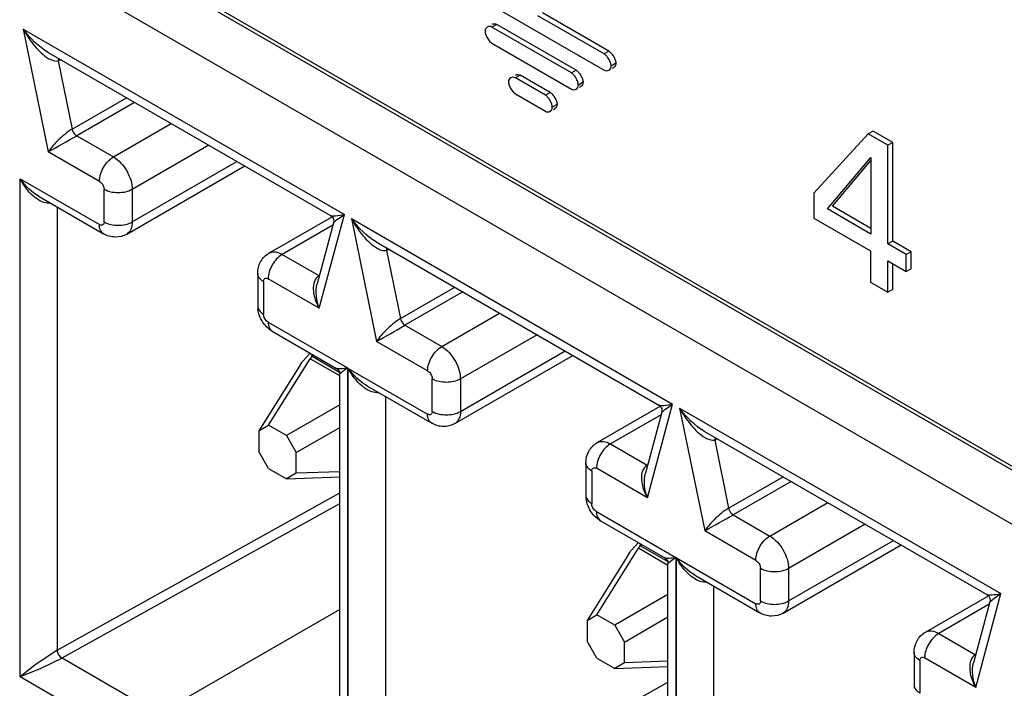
# Model space of a CAD drawing. Header units: inches. Extents: x 0 to 34, y 0 to 22.
# Tile 66 of 125: x 22.85 to 23.069, y 16.041 to 16.19. Entities that reach past the tile are written whole.
import ezdxf

# ---------------------------------------------------------------- set-up
doc = ezdxf.new("R2010")
doc.units = ezdxf.units.IN
doc.header["$LTSCALE"] = 1.87
doc.header["$MEASUREMENT"] = 0
doc.layers.get('0').update_dxf_attribs({"linetype": 'CONTINUOUS'})

msp = doc.modelspace()

# ---------------------------------------------------------------- linework, layer by layer
at = {"color": 7, "linetype": 'CONTINUOUS'}
for p, q in [((23.4561457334, 15.8678088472), (22.4005216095, 16.4773129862)), ((22.4689129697, 16.4370200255), (23.4554483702, 15.8674068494)), ((23.4450088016, 15.8613791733), (22.458473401, 16.4309923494)), ((22.9481934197, 16.1969321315), (22.9801016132, 16.1785087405)), ((22.9801016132, 16.1820799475), (22.9653348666, 16.1906060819)), ((22.9811622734, 16.1826923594), (22.9663955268, 16.1912184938)), ((22.9561741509, 16.1886731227), (22.9551134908, 16.1880607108)), ((22.9727941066, 16.1778521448), (22.9551134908, 16.1880607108)), ((22.9738547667, 16.1784645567), (22.9561741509, 16.1886731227)), ((22.8507248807, 16.1876355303), (22.8563194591, 16.1602967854)), ((22.8507248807, 16.1876355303), (22.9222591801, 16.1463325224)), ((22.9542308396, 16.1854064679), (22.9545952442, 16.1849322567)), ((22.9545952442, 16.1849322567), (22.9551134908, 16.1844895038)), ((22.9551134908, 16.1844895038), (22.9727941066, 16.1742809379)), ((22.8562703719, 16.1824364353), (22.919159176, 16.1461252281)), ((22.9811622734, 16.1826923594), (22.9801016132, 16.1820799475)), ((22.8591751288, 16.1807589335), (22.8585419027, 16.1805212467)), ((22.8585419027, 16.1805212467), (22.8616471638, 16.1653469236)), ((22.9827090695, 16.18001323), (22.9816484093, 16.1794008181)), ((22.9613964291, 16.1773604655), (22.960335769, 16.1767480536)), ((22.9680572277, 16.1735146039), (22.9613964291, 16.1773604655)), ((22.9738547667, 16.1784645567), (22.9727941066, 16.1778521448)), ((22.9819323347, 16.1789339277), (22.9822095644, 16.1790939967)), ((22.9669965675, 16.172902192), (22.960335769, 16.1767480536)), ((22.9754008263, 16.1757867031), (22.9743401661, 16.1751742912)), ((22.9746235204, 16.1747062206), (22.9749007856, 16.1748663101)), ((22.9594531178, 16.1740938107), (22.9598175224, 16.1736195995)), ((22.9598175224, 16.1736195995), (22.960335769, 16.1731768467)), ((22.960335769, 16.1731768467), (22.9669965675, 16.169330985)), ((22.9680572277, 16.1735146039), (22.9669965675, 16.172902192)), ((22.8616471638, 16.1653469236), (22.8737577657, 16.1723394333)), ((22.8755398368, 16.1713104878), (22.8626555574, 16.1638712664)), ((22.9696032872, 16.1708367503), (22.968542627, 16.1702243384)), ((22.9688259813, 16.1697562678), (22.9691032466, 16.1699163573)), ((22.8708325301, 16.1591499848), (22.8837168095, 16.1665892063)), ((23.0388975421, 16.1642963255), (23.0267559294, 16.1511246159)), ((23.0399582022, 16.1649087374), (23.0388975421, 16.1642963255)), ((23.0432705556, 16.1617714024), (23.0388975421, 16.1642963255)), ((23.0443312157, 16.1623838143), (23.0399582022, 16.1649087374)), ((22.8626555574, 16.1638712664), (22.8708325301, 16.1591499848)), ((22.8920680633, 16.161767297), (22.875008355, 16.1519172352)), ((23.0443312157, 16.1623838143), (23.0432705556, 16.1617714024)), ((23.0432705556, 16.1398160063), (23.0432705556, 16.1617714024)), ((23.0443312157, 16.1404284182), (23.0443312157, 16.1623838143)), ((22.8677006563, 16.1537254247), (22.8563194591, 16.1602967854)), ((22.875008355, 16.1446847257), (22.8983311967, 16.1581510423)), ((23.0298340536, 16.1475740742), (23.0395015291, 16.1590436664)), ((23.0308947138, 16.1481864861), (23.0395015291, 16.1583977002)), ((23.0395015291, 16.1590436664), (23.0395015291, 16.141992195)), ((22.8737854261, 16.1419815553), (22.9000605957, 16.1571525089)), ((22.8500293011, 16.0433866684), (22.8500293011, 16.154285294)), ((22.8500293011, 16.154285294), (22.8677006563, 16.144082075)), ((22.8687446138, 16.1446847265), (22.8687446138, 16.1519172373)), ((22.875008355, 16.1519172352), (22.875008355, 16.1446847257)), ((23.0267559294, 16.1511246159), (23.0267559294, 16.1455641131)), ((22.8542925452, 16.1503259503), (22.8686178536, 16.1420546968)), ((22.8583036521, 16.1480099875), (22.8583036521, 16.0493698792)), ((23.0395015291, 16.141992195), (23.0298340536, 16.1475740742)), ((23.0395015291, 16.1432170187), (23.0308947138, 16.1481864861)), ((22.905462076, 16.1377429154), (22.9194944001, 16.1458450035)), ((22.919829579, 16.1444995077), (22.9161921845, 16.130925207)), ((22.9166643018, 16.1254544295), (22.9222591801, 16.1463325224)), ((22.9198246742, 16.1444905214), (22.9205180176, 16.1451206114)), ((22.9206697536, 16.1452326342), (22.9222590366, 16.1463327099)), ((22.923801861, 16.1454417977), (22.9293964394, 16.1181030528)), ((22.923801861, 16.1454417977), (22.9953361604, 16.1041387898)), ((23.0267559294, 16.1455641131), (23.0393866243, 16.1382713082)), ((22.9196841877, 16.1439569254), (22.9084150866, 16.1374502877)), ((22.9293473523, 16.1402427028), (22.9922361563, 16.1039314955)), ((23.0443312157, 16.1404284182), (23.0432705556, 16.1398160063)), ((23.0473563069, 16.1374569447), (23.0432705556, 16.1398160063)), ((23.0484169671, 16.1380693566), (23.0443312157, 16.1404284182)), ((22.9322521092, 16.1385652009), (22.9316188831, 16.1383275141)), ((22.9316188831, 16.1383275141), (22.9347241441, 16.123153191)), ((23.0393866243, 16.1382713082), (23.0393866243, 16.1312649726)), ((23.0484169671, 16.1380693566), (23.0473563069, 16.1374569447)), ((23.0484169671, 16.1342821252), (23.0484169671, 16.1380693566)), ((22.9084150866, 16.1374502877), (22.9165919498, 16.1327290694)), ((23.0432705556, 16.1290224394), (23.0432705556, 16.1360287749)), ((23.0432705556, 16.1360287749), (23.0473563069, 16.1336697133)), ((23.0443312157, 16.1296348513), (23.0443312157, 16.135416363)), ((23.0473563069, 16.1336697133), (23.0473563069, 16.1374569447)), ((22.9029418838, 16.1332314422), (22.9029418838, 16.1259989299)), ((23.0484169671, 16.1342821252), (23.0473563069, 16.1336697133)), ((22.9042391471, 16.1314231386), (22.9042391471, 16.1241906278)), ((22.9166643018, 16.1254544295), (22.9052831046, 16.1320257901)), ((23.0393866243, 16.1312649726), (23.0432705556, 16.1290224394)), ((22.9347241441, 16.123153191), (22.946834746, 16.1301457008)), ((22.9486168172, 16.1291167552), (22.9357325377, 16.1216775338)), ((23.0443312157, 16.1296348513), (23.0432705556, 16.1290224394)), ((22.9052831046, 16.1223824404), (22.9229544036, 16.1121792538)), ((22.9439095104, 16.1169562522), (22.9567937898, 16.1243954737)), ((22.9062003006, 16.1203550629), (22.9205255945, 16.1120838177)), ((22.9357325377, 16.1216775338), (22.9439095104, 16.1169562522)), ((22.9407776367, 16.1115316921), (22.9293964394, 16.1181030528)), ((22.9651450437, 16.1195735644), (22.9480853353, 16.1097235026)), ((22.9480853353, 16.1024909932), (22.9714081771, 16.1159573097)), ((22.905370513, 16.0994313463), (22.9146460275, 16.1142200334)), ((22.912994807, 16.1136989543), (22.9146262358, 16.1154900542)), ((22.9148934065, 16.114662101), (22.9146460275, 16.1142200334)), ((22.9212246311, 16.1104216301), (22.9146460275, 16.1142200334)), ((22.9149579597, 16.1148062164), (22.9148934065, 16.114662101)), ((22.9151013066, 16.1152163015), (22.9149579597, 16.1148062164)), ((22.9149592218, 16.1148073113), (22.9150778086, 16.1147809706)), ((22.9154660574, 16.1150051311), (22.915077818, 16.1147809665)), ((22.915077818, 16.1147809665), (22.9211621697, 16.1112679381)), ((22.9468624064, 16.0997878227), (22.9731375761, 16.1149587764)), ((22.9124707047, 16.112964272), (22.9031951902, 16.0981755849)), ((22.9124707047, 16.112964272), (22.9128112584, 16.1134597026)), ((22.9229544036, 16.1121793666), (22.9212246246, 16.1108611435)), ((22.9229544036, 16.1121792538), (22.9229544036, 16.0012805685)), ((22.9231062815, 16.0011929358), (22.9231062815, 16.1120915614)), ((22.9231062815, 16.1120915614), (22.9407776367, 16.1018883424)), ((22.9212246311, 16.0079508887), (22.9212246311, 16.1108689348)), ((22.9418215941, 16.1024909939), (22.9418215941, 16.1097235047)), ((22.9480853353, 16.1097235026), (22.9480853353, 16.1024909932)), ((22.9273695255, 16.1081322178), (22.9416948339, 16.0998609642)), ((22.9313806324, 16.1058162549), (22.9313806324, 16.0071761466)), ((22.9212246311, 16.1039647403), (22.9093715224, 16.0971212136)), ((22.9785390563, 16.0955491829), (22.9925713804, 16.1036512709)), ((22.9897412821, 16.0832606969), (22.9953361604, 16.1041387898)), ((22.9929016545, 16.1022967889), (22.993594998, 16.1029268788)), ((22.993746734, 16.1030389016), (22.9953360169, 16.1041389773)), ((22.9968788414, 16.1032480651), (23.0024734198, 16.0759093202)), ((22.9968788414, 16.1032480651), (23.0684131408, 16.0619450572)), ((22.992761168, 16.1017631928), (22.9814920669, 16.0952565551)), ((22.9929065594, 16.1023057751), (22.9892691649, 16.0887314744)), ((22.9031951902, 16.0981755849), (22.905370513, 16.0994313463)), ((22.9031951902, 16.0981755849), (22.9031951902, 16.0935557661)), ((22.9093715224, 16.0971212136), (22.905370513, 16.0994313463)), ((22.9115468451, 16.0933534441), (22.9212246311, 16.0989410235)), ((22.9093715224, 16.0971212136), (22.9115468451, 16.0933534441)), ((23.0024243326, 16.0980489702), (23.0653131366, 16.0617377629)), ((23.0053290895, 16.0963714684), (23.0046958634, 16.0961337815)), ((23.0046958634, 16.0961337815), (23.0078011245, 16.0809594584)), ((22.9814920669, 16.0952565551), (22.9896689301, 16.0905353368)), ((22.905370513, 16.0897879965), (22.9031951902, 16.0935557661)), ((22.9115468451, 16.0887336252), (22.9115468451, 16.0933534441)), ((22.905370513, 16.0897879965), (22.9093715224, 16.0874778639)), ((22.9760188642, 16.0910377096), (22.9760188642, 16.0838051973)), ((22.9897412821, 16.0832606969), (22.9783600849, 16.0898320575)), ((22.9115468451, 16.0887336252), (22.9093715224, 16.0874778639)), ((22.9093715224, 16.0874778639), (22.9212246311, 16.0879122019)), ((22.9212246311, 16.0890882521), (22.9115468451, 16.0887336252)), ((22.9773161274, 16.0892294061), (22.9773161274, 16.0819968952)), ((23.0078011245, 16.0809594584), (23.0199117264, 16.0879519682)), ((23.0216937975, 16.0869230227), (23.0088095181, 16.0794838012)), ((22.8583036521, 16.0493698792), (22.9212246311, 16.0843881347)), ((22.859425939, 16.0476050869), (22.9212246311, 16.0819987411)), ((23.0169864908, 16.0747625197), (23.0298707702, 16.0822017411)), ((22.9783600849, 16.0801887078), (22.9960313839, 16.0699855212)), ((23.0088095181, 16.0794838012), (23.0169864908, 16.0747625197)), ((22.979277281, 16.0781613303), (22.9936025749, 16.0698900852)), ((23.038222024, 16.0773798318), (23.0211623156, 16.06752977)), ((23.013854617, 16.0693379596), (23.0024734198, 16.0759093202)), ((22.9784474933, 16.0572376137), (22.9877230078, 16.0720263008)), ((22.9860717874, 16.0715052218), (22.9877032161, 16.0732963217)), ((22.9879703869, 16.0724683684), (22.9877230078, 16.0720263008)), ((22.9943016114, 16.0682278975), (22.9877230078, 16.0720263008)), ((22.98803494, 16.0726124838), (22.9879703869, 16.0724683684)), ((22.9881782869, 16.0730225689), (22.98803494, 16.0726124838)), ((22.9880362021, 16.0726135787), (22.9881547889, 16.072587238)), ((22.9885430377, 16.0728113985), (22.9881547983, 16.072587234)), ((22.9881547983, 16.072587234), (22.9942391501, 16.0690742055)), ((23.0199393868, 16.0575940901), (23.0462145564, 16.0727650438)), ((23.0211623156, 16.0602972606), (23.0444851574, 16.0737635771)), ((22.9855476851, 16.0707705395), (22.9762721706, 16.0559818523)), ((22.9855476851, 16.0707705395), (22.9858882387, 16.0712659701)), ((22.996031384, 16.069985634), (22.994301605, 16.068667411)), ((22.9960313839, 16.0699855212), (22.9960313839, 15.9590868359)), ((22.9961832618, 15.9589992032), (22.9961832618, 16.0698978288)), ((22.9961832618, 16.0698978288), (23.013854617, 16.0596946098)), ((22.9943016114, 15.9657571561), (22.9943016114, 16.0686752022)), ((23.0148985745, 16.0602972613), (23.0148985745, 16.0675297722)), ((23.0211623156, 16.06752977), (23.0211623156, 16.0602972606)), ((23.0004465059, 16.0659384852), (23.0147718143, 16.0576672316)), ((23.0044576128, 16.0636225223), (23.0044576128, 15.964982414)), ((22.9943016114, 16.0617710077), (22.9824485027, 16.054927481)), ((23.0516160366, 16.0533554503), (23.0656483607, 16.0614575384)), ((23.0628182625, 16.0410669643), (23.0684131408, 16.0619450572)), ((23.0668237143, 16.060845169), (23.0684129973, 16.0619452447)), ((23.0658381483, 16.0595694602), (23.0545690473, 16.0530628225)), ((23.0659835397, 16.0601120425), (23.0623461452, 16.0465377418)), ((23.0659786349, 16.0601030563), (23.0666719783, 16.0607331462)), ((22.9212246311, 16.0584372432), (22.8847619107, 16.0373841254)), ((22.9762721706, 16.0559818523), (22.9784474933, 16.0572376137)), ((22.9824485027, 16.054927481), (22.9784474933, 16.0572376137)), ((22.9846238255, 16.0511597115), (22.9943016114, 16.0567472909)), ((22.9762721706, 16.0559818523), (22.9762721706, 16.0513620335)), ((22.9824485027, 16.054927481), (22.9846238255, 16.0511597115)), ((23.0545690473, 16.0530628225), (23.0627459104, 16.0483416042)), ((22.9784474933, 16.047594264), (22.9762721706, 16.0513620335)), ((22.9846238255, 16.0465398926), (22.9846238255, 16.0511597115)), ((22.8583036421, 16.0493688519), (22.8533088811, 16.0459929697)), ((23.0490958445, 16.048843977), (23.0490958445, 16.0416114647)), ((22.8533088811, 16.0459929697), (22.85002939, 16.0433866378)), ((22.8594325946, 16.0476012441), (22.8546291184, 16.0452309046)), ((22.859425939, 16.0476050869), (22.8819466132, 16.0346019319)), ((22.9784474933, 16.047594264), (22.9824485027, 16.0452841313)), ((22.9846238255, 16.0465398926), (22.9824485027, 16.0452841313)), ((22.9824485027, 16.0452841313), (22.9943016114, 16.0457184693)), ((22.9943016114, 16.0468945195), (22.9846238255, 16.0465398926)), ((23.0503931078, 16.0470356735), (23.0503931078, 16.0398031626)), ((23.0628182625, 16.0410669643), (23.0514370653, 16.047638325)), ((22.8546291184, 16.0452309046), (22.8500291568, 16.0433868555)), ((22.8828755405, 16.0244216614), (22.8500293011, 16.0433866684)), ((22.9313806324, 16.0071761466), (22.9943016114, 16.0421944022))]:
    msp.add_line(p, q, dxfattribs=at)
for points in [[(22.9191496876, 16.1461307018), (22.9192316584, 16.1460796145), (22.9194214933, 16.1459277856)], [(22.9194214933, 16.1459277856), (22.9195952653, 16.1457304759), (22.9197348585, 16.1454967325), (22.9198299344, 16.1452362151), (22.9198740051, 16.1449630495), (22.9198672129, 16.1446990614), (22.9198275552, 16.1444919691)], [(22.9205143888, 16.112090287), (22.9205964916, 16.112039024), (22.9207766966, 16.1118950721), (22.9209342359, 16.111719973), (22.9210627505, 16.1115176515), (22.9211545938, 16.111299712), (22.9212083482, 16.111074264), (22.9212246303, 16.1108611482)], [(22.9922266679, 16.1039369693), (22.9923086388, 16.1038858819), (22.9924984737, 16.103734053)], [(22.9924984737, 16.103734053), (22.9926722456, 16.1035367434), (22.9928118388, 16.1033029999), (22.9929069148, 16.1030424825), (22.9929509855, 16.1027693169), (22.9929441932, 16.1025053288), (22.9929045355, 16.1022982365)], [(22.9935913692, 16.0698965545), (22.9936734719, 16.0698452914), (22.993853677, 16.0697013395), (22.9940112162, 16.0695262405), (22.9941397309, 16.0693239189), (22.9942315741, 16.0691059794), (22.9942853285, 16.0688805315), (22.9943016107, 16.0686674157)], [(23.0653036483, 16.0617432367), (23.0653856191, 16.0616921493), (23.065575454, 16.0615403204)], [(23.065575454, 16.0615403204), (23.065749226, 16.0613430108), (23.0658888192, 16.0611092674), (23.0659838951, 16.0608487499), (23.0660279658, 16.0605755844), (23.0660211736, 16.0603115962), (23.0659815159, 16.0601045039)]]:
    msp.add_lwpolyline(points, dxfattribs=at)
for centre, radius, start, end in [((22.8602038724, 16.180576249), 0.0016628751, 162.3912547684, 181.8955855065), ((22.6545668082, 16.5253249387), 0.4170727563, 298.929620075, 299.9290177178), ((22.931074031, 16.1309811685), 0.0176452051, 126.1312995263, 126.7437314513), ((22.9332808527, 16.1383825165), 0.0016628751, 162.3912547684, 181.8955855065), ((22.9088976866, 16.1260043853), 0.0059558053, 180.0524814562, 187.3231881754), ((22.7276437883, 16.4831312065), 0.4170727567, 298.9296200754, 299.9290177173), ((22.9207401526, 16.1075668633), 0.0098789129, 141.6308813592, 143.3798719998), ((22.9164161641, 16.1123757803), 0.0027466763, 119.1607391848, 123.6063846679), ((23.0041510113, 16.088787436), 0.0176452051, 126.1312995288, 126.7437314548), ((23.0063578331, 16.0961887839), 0.0016628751, 162.391254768, 181.8955855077), ((22.981974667, 16.0838106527), 0.0059558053, 180.0524814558, 187.3231881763), ((22.8007207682, 16.4409374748), 0.4170727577, 298.9296200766, 299.9290177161), ((22.9894931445, 16.0701820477), 0.0027466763, 119.1607391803, 123.6063846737), ((22.9938171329, 16.0653731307), 0.0098789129, 141.6308813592, 143.3798719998), ((23.0772279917, 16.0465937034), 0.0176452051, 126.1312995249, 126.7437314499), ((23.0550516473, 16.0416169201), 0.0059558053, 180.0524814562, 187.3231881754)]:
    msp.add_arc(centre, radius, start, end, dxfattribs=at)
for points, knots in [([(22.954066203, 16.1880878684), (22.9539179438, 16.1880022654), (22.953650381, 16.187729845), (22.9535666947, 16.1873588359), (22.9535666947, 16.1871686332)], [0, 0, 0, 0, 0.4737065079, 1, 1, 1, 1]), ([(22.9551134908, 16.1880607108), (22.9549485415, 16.1881559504), (22.9545849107, 16.1882691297), (22.9542146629, 16.1881735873), (22.954066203, 16.1880878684)], [0, 0, 0, 0, 0.5263063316, 1, 1, 1, 1]), ([(22.9551268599, 16.1887002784), (22.95527532, 16.1887859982), (22.9556455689, 16.1888815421), (22.9560092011, 16.1887683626), (22.9561741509, 16.1886731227)], [0, 0, 0, 0, 0.4736936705, 1, 1, 1, 1]), ([(22.8507249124, 16.1876353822), (22.8514508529, 16.1863097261), (22.8530917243, 16.1838701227), (22.8552248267, 16.1817282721), (22.8564735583, 16.1810320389)], [0, 0, 0, 0, 0.5138888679, 1, 1, 1, 1]), ([(22.9535666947, 16.1871686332), (22.9535666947, 16.1870330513), (22.9536099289, 16.1867412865), (22.9538045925, 16.1861366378), (22.9540412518, 16.1856914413), (22.9542308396, 16.1854064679)], [0, 0, 0, 0, 0.2137604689, 0.4603616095, 1, 1, 1, 1]), ([(22.9816484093, 16.1794008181), (22.9816484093, 16.179643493), (22.9815186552, 16.180169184), (22.9811690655, 16.180910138), (22.9807021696, 16.1815833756), (22.9803117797, 16.1819586), (22.9801016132, 16.1820799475)], [0, 0, 0, 0, 0.2289381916, 0.4999946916, 0.77105395, 1, 1, 1, 1]), ([(22.9811622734, 16.1826923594), (22.9813724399, 16.1825710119), (22.9817628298, 16.1821957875), (22.9822297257, 16.1815225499), (22.9825793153, 16.1807815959), (22.9827090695, 16.1802559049), (22.9827090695, 16.18001323)], [0, 0, 0, 0, 0.22894605, 0.5000053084, 0.7710618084, 1, 1, 1, 1]), ([(22.8564735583, 16.1810320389), (22.8566481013, 16.180934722), (22.8572825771, 16.1806173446), (22.8580357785, 16.1804169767), (22.8585418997, 16.1805212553)], [0, 0, 0, 0, 0.2788750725, 1, 1, 1, 1]), ([(22.981148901, 16.1784815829), (22.9812971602, 16.1785671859), (22.981564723, 16.1788396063), (22.9816484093, 16.1792106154), (22.9816484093, 16.1794008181)], [0, 0, 0, 0, 0.4737065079, 1, 1, 1, 1]), ([(22.9827090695, 16.18001323), (22.9827090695, 16.1798230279), (22.9826253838, 16.1794520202), (22.9823578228, 16.1791796), (22.9822095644, 16.1790939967)], [0, 0, 0, 0, 0.5262934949, 1, 1, 1, 1]), ([(22.9603491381, 16.1773876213), (22.9604975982, 16.177473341), (22.9608678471, 16.1775688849), (22.9612314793, 16.1774557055), (22.9613964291, 16.1773604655)], [0, 0, 0, 0, 0.4736936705, 1, 1, 1, 1]), ([(22.9743401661, 16.1751742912), (22.9743401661, 16.1754168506), (22.9742104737, 16.1759422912), (22.9738610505, 16.1766828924), (22.973394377, 16.1773558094), (22.973004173, 16.1777308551), (22.9727941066, 16.1778521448)], [0, 0, 0, 0, 0.2289381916, 0.4999946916, 0.77105395, 1, 1, 1, 1]), ([(22.9738547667, 16.1784645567), (22.9740648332, 16.178343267), (22.9744550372, 16.1779682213), (22.9749217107, 16.1772953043), (22.9752711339, 16.1765547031), (22.9754008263, 16.1760292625), (22.9754008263, 16.1757867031)], [0, 0, 0, 0, 0.22894605, 0.5000053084, 0.7710618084, 1, 1, 1, 1]), ([(22.9801016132, 16.1785087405), (22.9802665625, 16.1784135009), (22.9806301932, 16.1783003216), (22.981000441, 16.178395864), (22.981148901, 16.1784815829)], [0, 0, 0, 0, 0.5263063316, 1, 1, 1, 1]), ([(22.9592884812, 16.1767752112), (22.959140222, 16.1766896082), (22.9588726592, 16.1764171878), (22.9587889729, 16.1760461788), (22.9587889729, 16.1758559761)], [0, 0, 0, 0, 0.4737065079, 1, 1, 1, 1]), ([(22.9587889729, 16.1758559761), (22.9587889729, 16.1757203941), (22.9588322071, 16.1754286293), (22.9590268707, 16.1748239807), (22.95926353, 16.1743787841), (22.9594531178, 16.1740938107)], [0, 0, 0, 0, 0.2137604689, 0.4603616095, 1, 1, 1, 1]), ([(22.960335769, 16.1767480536), (22.9601708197, 16.1768432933), (22.9598071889, 16.1769564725), (22.9594369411, 16.1768609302), (22.9592884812, 16.1767752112)], [0, 0, 0, 0, 0.5263063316, 1, 1, 1, 1]), ([(22.9738401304, 16.1742539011), (22.973988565, 16.1743396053), (22.9742563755, 16.1746124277), (22.9743401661, 16.1749838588), (22.9743401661, 16.1751742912)], [0, 0, 0, 0, 0.473700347, 1, 1, 1, 1]), ([(22.9754008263, 16.1757867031), (22.9754008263, 16.1755962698), (22.9753170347, 16.1752248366), (22.9750492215, 16.1749520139), (22.9749007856, 16.1748663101)], [0, 0, 0, 0, 0.5262996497, 1, 1, 1, 1]), ([(22.968542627, 16.1702243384), (22.968542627, 16.1704668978), (22.9684129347, 16.1709923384), (22.9680635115, 16.1717329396), (22.9675968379, 16.1724058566), (22.967206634, 16.1727809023), (22.9669965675, 16.172902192)], [0, 0, 0, 0, 0.2289381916, 0.4999946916, 0.77105395, 1, 1, 1, 1]), ([(22.9680572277, 16.1735146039), (22.9682672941, 16.1733933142), (22.9686574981, 16.1730182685), (22.9691241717, 16.1723453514), (22.9694735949, 16.1716047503), (22.9696032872, 16.1710793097), (22.9696032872, 16.1708367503)], [0, 0, 0, 0, 0.22894605, 0.5000053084, 0.7710618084, 1, 1, 1, 1]), ([(22.9727941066, 16.1742809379), (22.9729588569, 16.1741858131), (22.97332207, 16.1740727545), (22.9736918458, 16.1741682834), (22.9738401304, 16.1742539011)], [0, 0, 0, 0, 0.5263001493, 1, 1, 1, 1]), ([(22.9696032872, 16.1708367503), (22.9696032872, 16.170646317), (22.9695194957, 16.1702748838), (22.9692516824, 16.1700020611), (22.9691032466, 16.1699163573)], [0, 0, 0, 0, 0.5262996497, 1, 1, 1, 1]), ([(22.9669965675, 16.169330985), (22.9671613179, 16.1692358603), (22.967524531, 16.1691228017), (22.9678943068, 16.1692183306), (22.9680425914, 16.1693039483)], [0, 0, 0, 0, 0.5263001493, 1, 1, 1, 1]), ([(22.9680425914, 16.1693039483), (22.9681910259, 16.1693896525), (22.9684588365, 16.1696624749), (22.968542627, 16.170033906), (22.968542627, 16.1702243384)], [0, 0, 0, 0, 0.473700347, 1, 1, 1, 1]), ([(22.8616471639, 16.165346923), (22.8604731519, 16.164669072), (22.8585965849, 16.1630367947), (22.8569373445, 16.1612094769), (22.8563194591, 16.1602967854)], [0, 0, 0, 0, 0.5515650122, 1, 1, 1, 1]), ([(22.8616471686, 16.1653469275), (22.8617407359, 16.1648896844), (22.8620618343, 16.1643204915), (22.8625362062, 16.1639401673), (22.8626555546, 16.1638712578)], [0, 0, 0, 0, 0.7720327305, 1, 1, 1, 1]), ([(22.8677006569, 16.1537254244), (22.8677006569, 16.1547984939), (22.8684339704, 16.1569179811), (22.8699026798, 16.1586131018), (22.8708325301, 16.1591499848)], [0, 0, 0, 0, 0.4998495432, 1, 1, 1, 1]), ([(22.8708325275, 16.1591499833), (22.8720716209, 16.1584345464), (22.8740301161, 16.156174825), (22.8750083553, 16.1533488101), (22.875008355, 16.1519172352)], [0, 0, 0, 0, 0.4998654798, 1, 1, 1, 1]), ([(22.8677006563, 16.1537254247), (22.867848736, 16.1536399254), (22.8683936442, 16.1531787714), (22.8687446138, 16.1524571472), (22.8687446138, 16.1519172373)], [0, 0, 0, 0, 0.2405266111, 1, 1, 1, 1]), ([(22.875008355, 16.151917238), (22.8740790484, 16.1513806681), (22.8718768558, 16.1509559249), (22.8696744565, 16.1513803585), (22.8687446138, 16.151917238)], [0, 0, 0, 0, 0.4998558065, 1, 1, 1, 1]), ([(22.8568086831, 16.1488713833), (22.8558098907, 16.1487547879), (22.8544044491, 16.1493275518), (22.8533362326, 16.1501495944), (22.8530652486, 16.1503813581)], [0, 0, 0, 0, 0.7382255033, 1, 1, 1, 1]), ([(22.8687446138, 16.1446847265), (22.8687446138, 16.144437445), (22.8685480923, 16.143819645), (22.8679148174, 16.1439584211), (22.8677006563, 16.144082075)], [0, 0, 0, 0, 0.4999854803, 1, 1, 1, 1]), ([(22.8687446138, 16.1446847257), (22.8696739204, 16.1441481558), (22.871876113, 16.1437234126), (22.8740785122, 16.1441478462), (22.875008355, 16.1446847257)], [0, 0, 0, 0, 0.4998558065, 1, 1, 1, 1]), ([(22.875008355, 16.1446847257), (22.875008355, 16.1441209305), (22.8748715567, 16.1430734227), (22.8741843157, 16.1422119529), (22.8737861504, 16.1419819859)], [0, 0, 0, 0, 0.5507964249, 1, 1, 1, 1]), ([(22.9191496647, 16.1461306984), (22.9192802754, 16.1460553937), (22.9196844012, 16.1460232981), (22.9207173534, 16.1460518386), (22.9216114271, 16.1462053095), (22.9222592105, 16.1463323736)], [0, 0, 0, 0, 0.1440494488, 0.3692744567, 1, 1, 1, 1]), ([(22.9238018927, 16.1454416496), (22.9245278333, 16.1441159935), (22.9261687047, 16.1416763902), (22.928301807, 16.1395345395), (22.9295505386, 16.1388383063)], [0, 0, 0, 0, 0.5138888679, 1, 1, 1, 1]), ([(22.8686178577, 16.1420547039), (22.8683191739, 16.1422272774), (22.8678033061, 16.1428732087), (22.8677006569, 16.143659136), (22.8677006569, 16.1440820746)], [0, 0, 0, 0, 0.4492219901, 1, 1, 1, 1]), ([(22.8737854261, 16.1419815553), (22.8730122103, 16.1415351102), (22.8711810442, 16.1410690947), (22.8693899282, 16.1416089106), (22.8686178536, 16.1420546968)], [0, 0, 0, 0, 0.5003692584, 1, 1, 1, 1]), ([(22.9029418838, 16.1332314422), (22.9029418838, 16.1341227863), (22.9033697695, 16.1359437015), (22.9046888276, 16.1372964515), (22.905462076, 16.1377429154)], [0, 0, 0, 0, 0.4995682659, 1, 1, 1, 1]), ([(22.9054620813, 16.1377429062), (22.905860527, 16.1379728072), (22.9069505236, 16.1381378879), (22.9079266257, 16.1377323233), (22.9084150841, 16.1374502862)], [0, 0, 0, 0, 0.4492108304, 1, 1, 1, 1]), ([(22.9295505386, 16.1388383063), (22.9297250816, 16.1387409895), (22.9303595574, 16.138423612), (22.9311127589, 16.1382232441), (22.9316188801, 16.1383275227)], [0, 0, 0, 0, 0.2788750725, 1, 1, 1, 1]), ([(22.9084149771, 16.1374503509), (22.9074856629, 16.1369137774), (22.9060167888, 16.1352189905), (22.905283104, 16.1330994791), (22.905283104, 16.1320257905)], [0, 0, 0, 0, 0.499862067, 1, 1, 1, 1]), ([(22.9042391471, 16.1314231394), (22.9038729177, 16.1316345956), (22.9032437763, 16.1321163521), (22.9029419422, 16.1328858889), (22.9029418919, 16.1332307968)], [0, 0, 0, 0, 0.5507841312, 1, 1, 1, 1]), ([(22.9042391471, 16.1314231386), (22.9042391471, 16.1316704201), (22.9044356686, 16.1322882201), (22.9050689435, 16.132149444), (22.9052831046, 16.1320257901)], [0, 0, 0, 0, 0.4999854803, 1, 1, 1, 1]), ([(22.9165919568, 16.1327290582), (22.9161225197, 16.132458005), (22.9153845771, 16.1314342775), (22.9152952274, 16.1302540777), (22.9153216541, 16.1296423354)], [0, 0, 0, 0, 0.4695760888, 1, 1, 1, 1]), ([(22.9153216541, 16.1296423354), (22.915337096, 16.1292848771), (22.9155208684, 16.1278171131), (22.9160996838, 16.1264179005), (22.9166643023, 16.1254544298)], [0, 0, 0, 0, 0.2426505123, 1, 1, 1, 1]), ([(22.9029418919, 16.1259989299), (22.9029419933, 16.1256539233), (22.9032434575, 16.124884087), (22.9038728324, 16.1244021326), (22.9042391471, 16.1241906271)], [0, 0, 0, 0, 0.4492289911, 1, 1, 1, 1]), ([(22.9062003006, 16.1203550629), (22.9053362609, 16.1208539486), (22.9038507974, 16.1223114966), (22.9031174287, 16.124251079), (22.9029904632, 16.1252452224)], [0, 0, 0, 0, 0.4988762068, 1, 1, 1, 1]), ([(22.9052831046, 16.1223824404), (22.9051350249, 16.1224679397), (22.9045901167, 16.1229290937), (22.9042391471, 16.1236507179), (22.9042391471, 16.1241906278)], [0, 0, 0, 0, 0.2405266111, 1, 1, 1, 1]), ([(22.905283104, 16.1223824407), (22.905283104, 16.1219596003), (22.9053856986, 16.1211739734), (22.9059011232, 16.1205278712), (22.9061997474, 16.1203553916)], [0, 0, 0, 0, 0.5507911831, 1, 1, 1, 1]), ([(22.9347241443, 16.1231531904), (22.9335501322, 16.1224753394), (22.9316735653, 16.1208430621), (22.9300143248, 16.1190157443), (22.9293964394, 16.1181030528)], [0, 0, 0, 0, 0.5515650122, 1, 1, 1, 1]), ([(22.934724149, 16.123153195), (22.9348177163, 16.1226959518), (22.9351388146, 16.1221267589), (22.9356131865, 16.1217464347), (22.9357325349, 16.1216775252)], [0, 0, 0, 0, 0.7720327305, 1, 1, 1, 1]), ([(22.9407776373, 16.1115316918), (22.9407776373, 16.1126047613), (22.9415109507, 16.1147242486), (22.9429796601, 16.1164193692), (22.9439095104, 16.1169562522)], [0, 0, 0, 0, 0.4998495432, 1, 1, 1, 1]), ([(22.9439095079, 16.1169562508), (22.9451486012, 16.1162408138), (22.9471070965, 16.1139810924), (22.9480853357, 16.1111550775), (22.9480853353, 16.1097235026)], [0, 0, 0, 0, 0.4998654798, 1, 1, 1, 1]), ([(22.9229543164, 16.1121793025), (22.9224559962, 16.1120810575), (22.9216681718, 16.1119611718), (22.9207861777, 16.111935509), (22.9205137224, 16.1120897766)], [0, 0, 0, 0, 0.6186431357, 1, 1, 1, 1]), ([(22.9407776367, 16.1115316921), (22.9409257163, 16.1114461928), (22.9414706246, 16.1109850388), (22.9418215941, 16.1102634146), (22.9418215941, 16.1097235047)], [0, 0, 0, 0, 0.2405266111, 1, 1, 1, 1]), ([(22.9480853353, 16.1097235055), (22.9471560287, 16.1091869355), (22.9449538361, 16.1087621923), (22.9427514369, 16.1091866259), (22.9418215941, 16.1097235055)], [0, 0, 0, 0, 0.4998558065, 1, 1, 1, 1]), ([(22.9298856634, 16.1066776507), (22.928886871, 16.1065610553), (22.9274814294, 16.1071338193), (22.926413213, 16.1079558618), (22.9261422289, 16.1081876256)], [0, 0, 0, 0, 0.7382255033, 1, 1, 1, 1]), ([(22.9922266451, 16.1039369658), (22.9923572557, 16.1038616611), (22.9927613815, 16.1038295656), (22.9937943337, 16.1038581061), (22.9946884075, 16.1040115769), (22.9953361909, 16.104138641)], [0, 0, 0, 0, 0.1440494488, 0.3692744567, 1, 1, 1, 1]), ([(22.9968788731, 16.103247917), (22.9976048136, 16.101922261), (22.999245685, 16.0994826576), (23.0013787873, 16.0973408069), (23.002627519, 16.0966445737)], [0, 0, 0, 0, 0.5138888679, 1, 1, 1, 1]), ([(22.9418215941, 16.1024909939), (22.9418215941, 16.1022437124), (22.9416250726, 16.1016259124), (22.9409917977, 16.1017646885), (22.9407776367, 16.1018883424)], [0, 0, 0, 0, 0.4999854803, 1, 1, 1, 1]), ([(22.941694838, 16.0998609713), (22.9413961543, 16.1000335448), (22.9408802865, 16.1006794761), (22.9407776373, 16.1014654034), (22.9407776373, 16.1018883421)], [0, 0, 0, 0, 0.4492219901, 1, 1, 1, 1]), ([(22.9418215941, 16.1024909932), (22.9427509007, 16.1019544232), (22.9449530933, 16.10152968), (22.9471554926, 16.1019541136), (22.9480853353, 16.1024909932)], [0, 0, 0, 0, 0.4998558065, 1, 1, 1, 1]), ([(22.9480853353, 16.1024909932), (22.9480853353, 16.1019271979), (22.947948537, 16.1008796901), (22.9472612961, 16.1000182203), (22.9468631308, 16.0997882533)], [0, 0, 0, 0, 0.5507964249, 1, 1, 1, 1]), ([(22.9468624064, 16.0997878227), (22.9460891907, 16.0993413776), (22.9442580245, 16.0988753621), (22.9424669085, 16.099415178), (22.9416948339, 16.0998609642)], [0, 0, 0, 0, 0.5003692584, 1, 1, 1, 1]), ([(23.002627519, 16.0966445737), (23.002802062, 16.0965472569), (23.0034365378, 16.0962298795), (23.0041897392, 16.0960295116), (23.0046958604, 16.0961337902)], [0, 0, 0, 0, 0.2788750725, 1, 1, 1, 1]), ([(22.9760188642, 16.0910377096), (22.9760188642, 16.0919290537), (22.9764467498, 16.093749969), (22.9777658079, 16.0951027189), (22.9785390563, 16.0955491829)], [0, 0, 0, 0, 0.4995682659, 1, 1, 1, 1]), ([(22.9814919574, 16.0952566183), (22.9805626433, 16.0947200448), (22.9790937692, 16.0930252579), (22.9783600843, 16.0909057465), (22.9783600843, 16.0898320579)], [0, 0, 0, 0, 0.499862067, 1, 1, 1, 1]), ([(22.9785390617, 16.0955491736), (22.9789375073, 16.0957790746), (22.9800275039, 16.0959441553), (22.9810036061, 16.0955385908), (22.9814920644, 16.0952565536)], [0, 0, 0, 0, 0.4492108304, 1, 1, 1, 1]), ([(22.9773161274, 16.0892294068), (22.9769498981, 16.089440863), (22.9763207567, 16.0899226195), (22.9760189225, 16.0906921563), (22.9760188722, 16.0910370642)], [0, 0, 0, 0, 0.5507841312, 1, 1, 1, 1]), ([(22.9773161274, 16.0892294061), (22.9773161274, 16.0894766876), (22.977512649, 16.0900944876), (22.9781459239, 16.0899557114), (22.9783600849, 16.0898320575)], [0, 0, 0, 0, 0.4999854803, 1, 1, 1, 1]), ([(22.9896689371, 16.0905353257), (22.9891995, 16.0902642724), (22.9884615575, 16.0892405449), (22.9883722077, 16.0880603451), (22.9883986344, 16.0874486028)], [0, 0, 0, 0, 0.4695760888, 1, 1, 1, 1]), ([(22.9883986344, 16.0874486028), (22.9884140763, 16.0870911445), (22.9885978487, 16.0856233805), (22.9891766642, 16.084224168), (22.9897412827, 16.0832606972)], [0, 0, 0, 0, 0.2426505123, 1, 1, 1, 1]), ([(22.9760188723, 16.0838051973), (22.9760189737, 16.0834601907), (22.9763204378, 16.0826903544), (22.9769498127, 16.0822084), (22.9773161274, 16.0819968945)], [0, 0, 0, 0, 0.4492289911, 1, 1, 1, 1]), ([(22.979277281, 16.0781613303), (22.9784132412, 16.078660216), (22.9769277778, 16.080117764), (22.976194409, 16.0820573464), (22.9760674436, 16.0830514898)], [0, 0, 0, 0, 0.4988762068, 1, 1, 1, 1]), ([(22.9783600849, 16.0801887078), (22.9782120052, 16.0802742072), (22.977667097, 16.0807353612), (22.9773161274, 16.0814569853), (22.9773161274, 16.0819968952)], [0, 0, 0, 0, 0.2405266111, 1, 1, 1, 1]), ([(23.0078011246, 16.0809594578), (23.0066271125, 16.0802816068), (23.0047505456, 16.0786493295), (23.0030913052, 16.0768220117), (23.0024734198, 16.0759093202)], [0, 0, 0, 0, 0.5515650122, 1, 1, 1, 1]), ([(23.0078011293, 16.0809594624), (23.0078946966, 16.0805022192), (23.008215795, 16.0799330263), (23.0086901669, 16.0795527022), (23.0088095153, 16.0794837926)], [0, 0, 0, 0, 0.7720327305, 1, 1, 1, 1]), ([(22.9783600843, 16.0801887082), (22.9783600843, 16.0797658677), (22.978462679, 16.0789802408), (22.9789781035, 16.0783341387), (22.9792767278, 16.078161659)], [0, 0, 0, 0, 0.5507911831, 1, 1, 1, 1]), ([(23.0138546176, 16.0693379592), (23.0138546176, 16.0704110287), (23.0145879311, 16.072530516), (23.0160566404, 16.0742256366), (23.0169864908, 16.0747625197)], [0, 0, 0, 0, 0.4998495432, 1, 1, 1, 1]), ([(23.0169864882, 16.0747625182), (23.0182255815, 16.0740470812), (23.0201840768, 16.0717873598), (23.021162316, 16.0689613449), (23.0211623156, 16.06752977)], [0, 0, 0, 0, 0.4998654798, 1, 1, 1, 1]), ([(22.9960312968, 16.0699855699), (22.9955329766, 16.0698873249), (22.9947451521, 16.0697674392), (22.9938631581, 16.0697417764), (22.9935907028, 16.069896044)], [0, 0, 0, 0, 0.6186431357, 1, 1, 1, 1]), ([(23.013854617, 16.0693379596), (23.0140026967, 16.0692524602), (23.0145476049, 16.0687913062), (23.0148985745, 16.068069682), (23.0148985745, 16.0675297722)], [0, 0, 0, 0, 0.2405266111, 1, 1, 1, 1]), ([(23.0211623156, 16.0675297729), (23.0202330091, 16.0669932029), (23.0180308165, 16.0665684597), (23.0158284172, 16.0669928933), (23.0148985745, 16.0675297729)], [0, 0, 0, 0, 0.4998558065, 1, 1, 1, 1]), ([(23.0029626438, 16.0644839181), (23.0019638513, 16.0643673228), (23.0005584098, 16.0649400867), (22.9994901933, 16.0657621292), (22.9992192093, 16.065993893)], [0, 0, 0, 0, 0.7382255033, 1, 1, 1, 1]), ([(23.0653036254, 16.0617432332), (23.0654342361, 16.0616679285), (23.0658383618, 16.061635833), (23.0668713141, 16.0616643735), (23.0677653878, 16.0618178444), (23.0684131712, 16.0619449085)], [0, 0, 0, 0, 0.1440494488, 0.3692744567, 1, 1, 1, 1]), ([(23.0148985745, 16.0602972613), (23.0148985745, 16.0600499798), (23.014702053, 16.0594321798), (23.014068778, 16.0595709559), (23.013854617, 16.0596946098)], [0, 0, 0, 0, 0.4999854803, 1, 1, 1, 1]), ([(23.0147718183, 16.0576672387), (23.0144731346, 16.0578398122), (23.0139572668, 16.0584857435), (23.0138546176, 16.0592716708), (23.0138546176, 16.0596946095)], [0, 0, 0, 0, 0.4492219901, 1, 1, 1, 1]), ([(23.0148985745, 16.0602972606), (23.0158278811, 16.0597606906), (23.0180300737, 16.0593359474), (23.0202324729, 16.059760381), (23.0211623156, 16.0602972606)], [0, 0, 0, 0, 0.4998558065, 1, 1, 1, 1]), ([(23.0211623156, 16.0602972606), (23.0211623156, 16.0597334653), (23.0210255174, 16.0586859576), (23.0203382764, 16.0578244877), (23.0199401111, 16.0575945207)], [0, 0, 0, 0, 0.5507964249, 1, 1, 1, 1]), ([(23.0199393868, 16.0575940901), (23.019166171, 16.057147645), (23.0173350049, 16.0566816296), (23.0155438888, 16.0572214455), (23.0147718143, 16.0576672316)], [0, 0, 0, 0, 0.5003692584, 1, 1, 1, 1]), ([(23.0490958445, 16.048843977), (23.0490958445, 16.0497353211), (23.0495237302, 16.0515562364), (23.0508427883, 16.0529089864), (23.0516160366, 16.0533554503)], [0, 0, 0, 0, 0.4995682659, 1, 1, 1, 1]), ([(23.0545689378, 16.0530628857), (23.0536396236, 16.0525263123), (23.0521707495, 16.0508315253), (23.0514370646, 16.0487120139), (23.0514370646, 16.0476383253)], [0, 0, 0, 0, 0.499862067, 1, 1, 1, 1]), ([(23.051616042, 16.053355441), (23.0520144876, 16.053585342), (23.0531044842, 16.0537504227), (23.0540805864, 16.0533448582), (23.0545690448, 16.053062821)], [0, 0, 0, 0, 0.4492108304, 1, 1, 1, 1]), ([(22.8583036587, 16.0493678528), (22.8583065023, 16.0492027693), (22.8584467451, 16.0485055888), (22.8588812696, 16.0478401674), (22.859347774, 16.0475607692)], [0, 0, 0, 0, 0.2329134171, 1, 1, 1, 1]), ([(23.0503931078, 16.0470356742), (23.0500268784, 16.0472471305), (23.049397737, 16.0477288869), (23.0490959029, 16.0484984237), (23.0490958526, 16.0488433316)], [0, 0, 0, 0, 0.5507841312, 1, 1, 1, 1]), ([(23.0503931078, 16.0470356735), (23.0503931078, 16.047282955), (23.0505896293, 16.047900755), (23.0512229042, 16.0477619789), (23.0514370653, 16.047638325)], [0, 0, 0, 0, 0.4999854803, 1, 1, 1, 1]), ([(23.0627459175, 16.0483415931), (23.0622764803, 16.0480705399), (23.0615385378, 16.0470468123), (23.0614491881, 16.0458666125), (23.0614756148, 16.0452548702)], [0, 0, 0, 0, 0.4695760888, 1, 1, 1, 1]), ([(23.0614756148, 16.0452548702), (23.0614910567, 16.0448974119), (23.061674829, 16.0434296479), (23.0622536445, 16.0420304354), (23.062818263, 16.0410669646)], [0, 0, 0, 0, 0.2426505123, 1, 1, 1, 1]), ([(23.0490958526, 16.0416114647), (23.049095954, 16.0412664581), (23.0493974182, 16.0404966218), (23.0500267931, 16.0400146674), (23.0503931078, 16.0398031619)], [0, 0, 0, 0, 0.4492289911, 1, 1, 1, 1])]:
    msp.add_open_spline(points, degree=3, knots=knots, dxfattribs=at)
for points in [[(22.8562828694, 16.1824291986), (22.8540840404, 16.1836976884), (22.8522352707, 16.1855951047), (22.8507249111, 16.1876353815)], [(22.8530652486, 16.1503813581), (22.8518124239, 16.151452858), (22.8508071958, 16.1528320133), (22.8500293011, 16.1542854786)], [(22.8543066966, 16.1503168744), (22.852623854, 16.1512918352), (22.8511861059, 16.1527216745), (22.8500294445, 16.1542852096)], [(22.9293598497, 16.140235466), (22.9271610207, 16.1415039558), (22.925312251, 16.1434013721), (22.9238018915, 16.145441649)], [(22.9166643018, 16.1254544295), (22.9160123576, 16.1271706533), (22.9157196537, 16.1291693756), (22.9161967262, 16.1309421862)], [(22.9261422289, 16.1081876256), (22.9248894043, 16.1092591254), (22.9238841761, 16.1106382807), (22.9231062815, 16.112091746)], [(22.9273836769, 16.1081231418), (22.9257008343, 16.1090981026), (22.9242630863, 16.1105279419), (22.9231064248, 16.112091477)], [(23.0024368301, 16.0980417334), (23.000238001, 16.0993102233), (22.9983892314, 16.1012076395), (22.9968788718, 16.1032479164)], [(22.9897412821, 16.0832606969), (22.9890893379, 16.0849769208), (22.988796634, 16.086975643), (22.9892737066, 16.0887484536)], [(22.9992192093, 16.065993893), (22.9979663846, 16.0670653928), (22.9969611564, 16.0684445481), (22.9961832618, 16.0698980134)], [(23.0004606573, 16.0659294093), (22.9987778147, 16.06690437), (22.9973400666, 16.0683342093), (22.9961834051, 16.0698977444)], [(23.0628182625, 16.0410669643), (23.0621663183, 16.0427831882), (23.0618736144, 16.0447819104), (23.0623506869, 16.046554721)]]:
    msp.add_open_spline(points, degree=3, dxfattribs=at)

doc.saveas('drawing.dxf')
